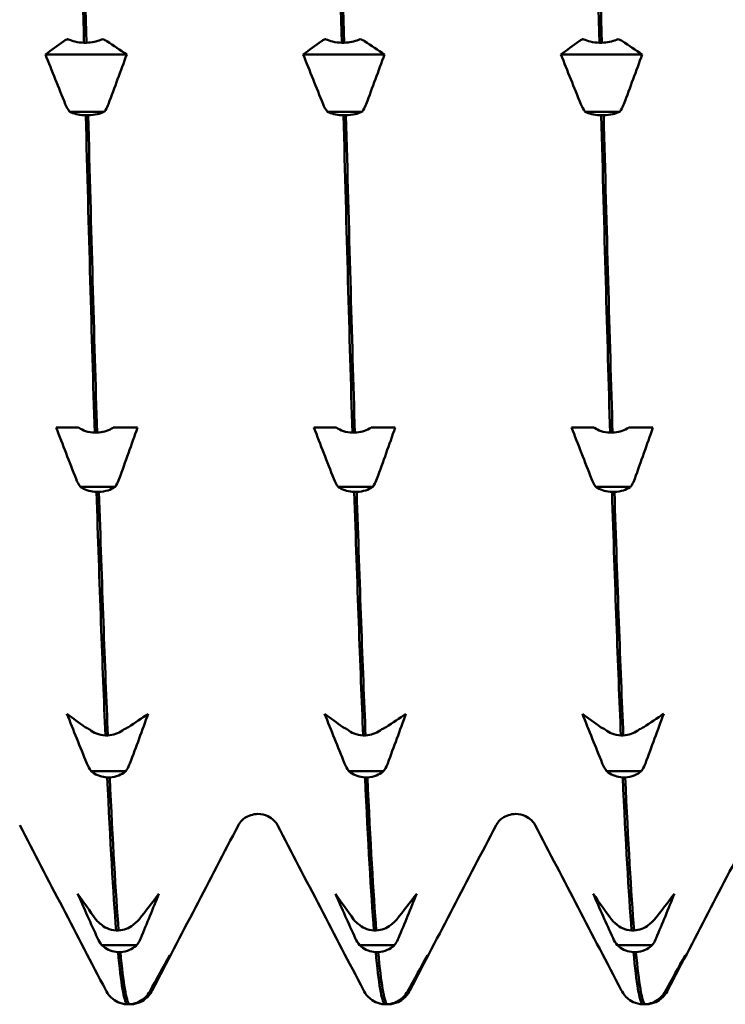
# Model space of a CAD drawing. Header units: millimetres. Extents: x 49 to 192, y 96 to 231.
# Tile 16 of 24: x 128.55 to 133.52, y 174.61 to 181.55. Entities that reach past the tile are written whole.
import ezdxf

# ---------------------------------------------------------------- set-up
doc = ezdxf.new("R2010")
doc.units = ezdxf.units.MM
doc.layers.add('Видимый контур (ГОСТ)', color=7, linetype='Continuous', lineweight=50)

msp = doc.modelspace()

# ---------------------------------------------------------------- linework, layer by layer
at = {"layer": 'Видимый контур (ГОСТ)'}
for p, q in [((129.0018, 181.3886), (129.0187, 181.3886)), ((130.8179, 181.3886), (130.8348, 181.3886)), ((132.634, 181.3886), (132.6509, 181.3886)), ((129.3034, 181.3058), (128.7302, 181.3058)), ((131.1195, 181.3058), (130.5463, 181.3058)), ((132.9356, 181.3058), (132.3624, 181.3058)), ((129.1459, 180.9018), (128.9008, 180.9018)), ((130.962, 180.9018), (130.7169, 180.9018)), ((132.7781, 180.9018), (132.533, 180.9018)), ((129.0318, 180.8764), (129.0149, 180.8764)), ((130.8479, 180.8764), (130.831, 180.8764)), ((132.664, 180.8764), (132.6471, 180.8764)), ((128.8058, 178.6755), (128.9347, 178.6755)), ((128.9347, 178.6755), (128.9633, 178.6755)), ((129.2085, 178.6755), (129.2389, 178.6755)), ((129.2389, 178.6755), (129.3791, 178.6755)), ((130.6219, 178.6755), (130.7508, 178.6755)), ((130.7508, 178.6755), (130.7794, 178.6755)), ((131.0246, 178.6755), (131.055, 178.6755)), ((131.055, 178.6755), (131.1952, 178.6755)), ((132.438, 178.6755), (132.5669, 178.6755)), ((132.5669, 178.6755), (132.5955, 178.6755)), ((132.8407, 178.6755), (132.8711, 178.6755)), ((132.8711, 178.6755), (133.0113, 178.6755)), ((129.0774, 178.6395), (129.0944, 178.6395)), ((130.8935, 178.6395), (130.9105, 178.6395)), ((132.7096, 178.6395), (132.7266, 178.6395)), ((129.2216, 178.2573), (128.9765, 178.2573)), ((131.0377, 178.2573), (130.7926, 178.2573)), ((132.8538, 178.2573), (132.6087, 178.2573)), ((129.1075, 178.2213), (129.0905, 178.2213)), ((130.9236, 178.2213), (130.9066, 178.2213)), ((132.7397, 178.2213), (132.7227, 178.2213)), ((129.1531, 176.5049), (129.1701, 176.5049)), ((130.9692, 176.5049), (130.9862, 176.5049)), ((132.7853, 176.5049), (132.8023, 176.5049)), ((129.2973, 176.2533), (129.0521, 176.2533)), ((131.1134, 176.2533), (130.8682, 176.2533)), ((132.9295, 176.2533), (132.6843, 176.2533)), ((129.1832, 176.2092), (129.1662, 176.2092)), ((130.9993, 176.2092), (130.9823, 176.2092)), ((132.8154, 176.2092), (132.7984, 176.2092)), ((129.2288, 175.1303), (129.2458, 175.1303)), ((131.0449, 175.1303), (131.0619, 175.1303)), ((132.861, 175.1303), (132.878, 175.1303)), ((129.373, 175.0263), (129.1278, 175.0263)), ((131.1891, 175.0263), (130.9439, 175.0263)), ((133.0052, 175.0263), (132.76, 175.0263)), ((129.2589, 174.9772), (129.2419, 174.9772)), ((131.075, 174.9772), (131.058, 174.9772)), ((132.8911, 174.9772), (132.8741, 174.9772)), ((129.4486, 174.6601), (129.4355, 174.6601)), ((131.2647, 174.6601), (131.2516, 174.6601)), ((133.0808, 174.6601), (133.0677, 174.6601)), ((129.3044, 174.6092), (129.3214, 174.6092)), ((129.3345, 174.6092), (129.3214, 174.6092)), ((131.1205, 174.6092), (131.1375, 174.6092)), ((131.1506, 174.6092), (131.1375, 174.6092)), ((132.9366, 174.6092), (132.9536, 174.6092)), ((132.9667, 174.6092), (132.9536, 174.6092))]:
    msp.add_line(p, q, dxfattribs=at)
for points in [[(128.9392, 183.9934), (128.96, 183.0896), (128.9809, 182.2145), (129.0018, 181.3886)], [(129.0187, 181.3886), (128.9979, 182.2145), (128.977, 183.0896), (128.9562, 183.9934)], [(130.7553, 183.9934), (130.7761, 183.0896), (130.797, 182.2145), (130.8179, 181.3886)], [(130.8348, 181.3886), (130.814, 182.2145), (130.7931, 183.0896), (130.7723, 183.9934)], [(132.5714, 183.9934), (132.5922, 183.0896), (132.6131, 182.2145), (132.634, 181.3886)], [(132.6509, 181.3886), (132.6301, 182.2145), (132.6092, 183.0896), (132.5884, 183.9934)], [(128.7302, 181.3058), (128.7727, 181.3371), (128.8157, 181.3683), (128.859, 181.3995)], [(129.1328, 181.4141), (129.1448, 181.4098), (129.1551, 181.4049), (129.1632, 181.3995)], [(129.1632, 181.3995), (129.2102, 181.3683), (129.257, 181.3371), (129.3034, 181.3058)], [(130.5463, 181.3058), (130.5888, 181.3371), (130.6318, 181.3683), (130.6751, 181.3995)], [(130.9489, 181.4141), (130.9609, 181.4098), (130.9712, 181.4049), (130.9793, 181.3995)], [(130.9793, 181.3995), (131.0263, 181.3683), (131.0731, 181.3371), (131.1195, 181.3058)], [(132.3624, 181.3058), (132.4049, 181.3371), (132.4479, 181.3683), (132.4912, 181.3995)], [(132.765, 181.4141), (132.777, 181.4098), (132.7873, 181.4049), (132.7954, 181.3995)], [(132.7954, 181.3995), (132.8424, 181.3683), (132.8892, 181.3371), (132.9356, 181.3058)], [(128.8704, 180.9562), (128.8234, 181.0726), (128.7766, 181.1891), (128.7302, 181.3058)], [(129.3034, 181.3058), (129.2609, 181.1891), (129.2179, 181.0726), (129.1746, 180.9562)], [(130.6865, 180.9562), (130.6395, 181.0726), (130.5927, 181.1891), (130.5463, 181.3058)], [(131.1195, 181.3058), (131.077, 181.1891), (131.034, 181.0726), (130.9907, 180.9562)], [(132.5026, 180.9562), (132.4556, 181.0726), (132.4088, 181.1891), (132.3624, 181.3058)], [(132.9356, 181.3058), (132.8931, 181.1891), (132.8501, 181.0726), (132.8068, 180.9562)], [(128.9008, 180.9018), (128.8888, 180.9178), (128.8785, 180.9361), (128.8704, 180.9562)], [(130.7169, 180.9018), (130.7049, 180.9178), (130.6946, 180.9361), (130.6865, 180.9562)], [(132.533, 180.9018), (132.521, 180.9178), (132.5107, 180.9361), (132.5026, 180.9562)], [(129.0149, 180.8764), (129.0357, 180.0717), (129.0566, 179.3203), (129.0774, 178.6395)], [(129.0944, 178.6395), (129.0736, 179.3203), (129.0527, 180.0717), (129.0318, 180.8764)], [(130.831, 180.8764), (130.8518, 180.0717), (130.8727, 179.3203), (130.8935, 178.6395)], [(130.9105, 178.6395), (130.8897, 179.3203), (130.8688, 180.0717), (130.8479, 180.8764)], [(132.6471, 180.8764), (132.6679, 180.0717), (132.6888, 179.3203), (132.7096, 178.6395)], [(132.7266, 178.6395), (132.7058, 179.3203), (132.6849, 180.0717), (132.664, 180.8764)], [(128.9461, 178.3137), (128.899, 178.4341), (128.8523, 178.5547), (128.8058, 178.6755)], [(129.3791, 178.6755), (129.3366, 178.5547), (129.2936, 178.4341), (129.2503, 178.3137)], [(130.7622, 178.3137), (130.7151, 178.4341), (130.6684, 178.5547), (130.6219, 178.6755)], [(131.1952, 178.6755), (131.1527, 178.5547), (131.1097, 178.4341), (131.0664, 178.3137)], [(132.5783, 178.3137), (132.5312, 178.4341), (132.4845, 178.5547), (132.438, 178.6755)], [(133.0113, 178.6755), (132.9688, 178.5547), (132.9258, 178.4341), (132.8825, 178.3137)], [(128.9765, 178.2573), (128.9645, 178.2739), (128.9542, 178.2928), (128.9461, 178.3137)], [(130.7926, 178.2573), (130.7806, 178.2739), (130.7703, 178.2928), (130.7622, 178.3137)], [(132.6087, 178.2573), (132.5967, 178.2739), (132.5864, 178.2928), (132.5783, 178.3137)], [(129.0905, 178.2213), (129.1114, 177.5707), (129.1322, 176.9941), (129.1531, 176.5049)], [(129.1701, 176.5049), (129.1492, 176.9941), (129.1284, 177.5707), (129.1075, 178.2213)], [(130.9066, 178.2213), (130.9275, 177.5707), (130.9483, 176.9941), (130.9692, 176.5049)], [(130.9862, 176.5049), (130.9653, 176.9941), (130.9445, 177.5707), (130.9236, 178.2213)], [(132.7227, 178.2213), (132.7436, 177.5707), (132.7644, 176.9941), (132.7853, 176.5049)], [(132.8023, 176.5049), (132.7814, 176.9941), (132.7606, 177.5707), (132.7397, 178.2213)], [(129.0218, 176.3077), (128.9747, 176.424), (128.9279, 176.5406), (128.8815, 176.6573)], [(128.8815, 176.6573), (128.924, 176.626), (128.967, 176.5948), (129.0103, 176.5636)], [(129.3145, 176.5636), (129.3616, 176.5948), (129.4084, 176.626), (129.4548, 176.6573)], [(129.4548, 176.6573), (129.4122, 176.5406), (129.3693, 176.424), (129.326, 176.3077)], [(130.8379, 176.3077), (130.7908, 176.424), (130.744, 176.5406), (130.6976, 176.6573)], [(130.6976, 176.6573), (130.7401, 176.626), (130.7831, 176.5948), (130.8264, 176.5636)], [(131.1306, 176.5636), (131.1777, 176.5948), (131.2245, 176.626), (131.2709, 176.6573)], [(131.2709, 176.6573), (131.2283, 176.5406), (131.1854, 176.424), (131.1421, 176.3077)], [(132.654, 176.3077), (132.6069, 176.424), (132.5601, 176.5406), (132.5137, 176.6573)], [(132.5137, 176.6573), (132.5562, 176.626), (132.5992, 176.5948), (132.6425, 176.5636)], [(132.9467, 176.5636), (132.9938, 176.5948), (133.0406, 176.626), (133.087, 176.6573)], [(133.087, 176.6573), (133.0444, 176.5406), (133.0015, 176.424), (132.9582, 176.3077)], [(129.2841, 176.549), (129.2961, 176.5533), (129.3064, 176.5582), (129.3145, 176.5636)], [(131.1002, 176.549), (131.1122, 176.5533), (131.1225, 176.5582), (131.1306, 176.5636)], [(132.9163, 176.549), (132.9283, 176.5533), (132.9386, 176.5582), (132.9467, 176.5636)], [(129.0521, 176.2533), (129.0401, 176.2693), (129.0299, 176.2876), (129.0218, 176.3077)], [(130.8682, 176.2533), (130.8562, 176.2693), (130.846, 176.2876), (130.8379, 176.3077)], [(132.6843, 176.2533), (132.6723, 176.2693), (132.6621, 176.2876), (132.654, 176.3077)], [(129.1662, 176.2092), (129.1871, 175.757), (129.2079, 175.3945), (129.2288, 175.1303)], [(129.2458, 175.1303), (129.2249, 175.3945), (129.204, 175.757), (129.1832, 176.2092)], [(130.9823, 176.2092), (131.0032, 175.757), (131.024, 175.3945), (131.0449, 175.1303)], [(131.0619, 175.1303), (131.041, 175.3945), (131.0201, 175.757), (130.9993, 176.2092)], [(132.7984, 176.2092), (132.8193, 175.757), (132.8401, 175.3945), (132.861, 175.1303)], [(132.878, 175.1303), (132.8571, 175.3945), (132.8362, 175.757), (132.8154, 176.2092)], [(129.155, 174.7093), (128.953, 175.0969), (128.751, 175.4845), (128.549, 175.8722)], [(130.0899, 175.8722), (129.8879, 175.4845), (129.6859, 175.0969), (129.484, 174.7093)], [(130.9711, 174.7093), (130.7691, 175.0969), (130.5671, 175.4845), (130.3651, 175.8722)], [(131.906, 175.8722), (131.704, 175.4845), (131.502, 175.0969), (131.3001, 174.7093)], [(132.7872, 174.7093), (132.5852, 175.0969), (132.3832, 175.4845), (132.1812, 175.8722)], [(133.7221, 175.8722), (133.5201, 175.4845), (133.3181, 175.0969), (133.1162, 174.7093)], [(129.0974, 175.0751), (129.0504, 175.1794), (129.0036, 175.2839), (128.9572, 175.3885)], [(128.9572, 175.3885), (128.9997, 175.3281), (129.0427, 175.2678), (129.086, 175.2076)], [(129.3902, 175.2076), (129.4373, 175.2678), (129.484, 175.3281), (129.5304, 175.3885)], [(129.5304, 175.3885), (129.4879, 175.2839), (129.445, 175.1794), (129.4016, 175.0751)], [(130.9135, 175.0751), (130.8665, 175.1794), (130.8197, 175.2839), (130.7733, 175.3885)], [(130.7733, 175.3885), (130.8158, 175.3281), (130.8588, 175.2678), (130.9021, 175.2076)], [(131.2063, 175.2076), (131.2534, 175.2678), (131.3001, 175.3281), (131.3465, 175.3885)], [(131.3465, 175.3885), (131.304, 175.2839), (131.2611, 175.1794), (131.2177, 175.0751)], [(132.7296, 175.0751), (132.6826, 175.1794), (132.6358, 175.2839), (132.5894, 175.3885)], [(132.5894, 175.3885), (132.6319, 175.3281), (132.6749, 175.2678), (132.7182, 175.2076)], [(133.0224, 175.2076), (133.0695, 175.2678), (133.1162, 175.3281), (133.1626, 175.3885)], [(133.1626, 175.3885), (133.1201, 175.2839), (133.0772, 175.1794), (133.0338, 175.0751)], [(129.3598, 175.1794), (129.3718, 175.1877), (129.3821, 175.1972), (129.3902, 175.2076)], [(131.1759, 175.1794), (131.1879, 175.1877), (131.1982, 175.1972), (131.2063, 175.2076)], [(132.992, 175.1794), (133.004, 175.1877), (133.0143, 175.1972), (133.0224, 175.2076)], [(129.1278, 175.0263), (129.1158, 175.0407), (129.1056, 175.0571), (129.0974, 175.0751)], [(130.9439, 175.0263), (130.9319, 175.0407), (130.9217, 175.0571), (130.9135, 175.0751)], [(132.76, 175.0263), (132.748, 175.0407), (132.7378, 175.0571), (132.7296, 175.0751)], [(129.2419, 174.9772), (129.2627, 174.7541), (129.2836, 174.6305), (129.3044, 174.6092)], [(129.3214, 174.6092), (129.3006, 174.6305), (129.2797, 174.7541), (129.2589, 174.9772)], [(129.4659, 174.6999), (129.5129, 174.7851), (129.5597, 174.8704), (129.6061, 174.9558)], [(129.6061, 174.9558), (129.5636, 174.8704), (129.5206, 174.7851), (129.4773, 174.6999)], [(131.058, 174.9772), (131.0788, 174.7541), (131.0997, 174.6305), (131.1205, 174.6092)], [(131.1375, 174.6092), (131.1167, 174.6305), (131.0958, 174.7541), (131.075, 174.9772)], [(131.282, 174.6999), (131.329, 174.7851), (131.3758, 174.8704), (131.4222, 174.9558)], [(131.4222, 174.9558), (131.3797, 174.8704), (131.3367, 174.7851), (131.2934, 174.6999)], [(132.8741, 174.9772), (132.8949, 174.7541), (132.9158, 174.6305), (132.9366, 174.6092)], [(132.9536, 174.6092), (132.9328, 174.6305), (132.9119, 174.7541), (132.8911, 174.9772)], [(133.0981, 174.6999), (133.1451, 174.7851), (133.1919, 174.8704), (133.2383, 174.9558)], [(133.2383, 174.9558), (133.1958, 174.8704), (133.1528, 174.7851), (133.1095, 174.6999)], [(129.1901, 174.6603), (129.1712, 174.6796), (129.1621, 174.6957), (129.155, 174.7093)], [(129.1901, 174.6603), (129.1902, 174.6602), (129.1903, 174.6601), (129.1903, 174.6601)], [(129.4355, 174.6601), (129.4475, 174.6718), (129.4577, 174.6852), (129.4659, 174.6999)], [(129.484, 174.7093), (129.4769, 174.6957), (129.4678, 174.6796), (129.4488, 174.6603)], [(131.0062, 174.6603), (130.9873, 174.6796), (130.9782, 174.6957), (130.9711, 174.7093)], [(131.0062, 174.6603), (131.0063, 174.6602), (131.0064, 174.6601), (131.0064, 174.6601)], [(131.2516, 174.6601), (131.2636, 174.6718), (131.2738, 174.6852), (131.282, 174.6999)], [(131.3001, 174.7093), (131.293, 174.6957), (131.2839, 174.6796), (131.2649, 174.6603)], [(132.8223, 174.6603), (132.8034, 174.6796), (132.7943, 174.6957), (132.7872, 174.7093)], [(132.8223, 174.6603), (132.8224, 174.6602), (132.8225, 174.6601), (132.8225, 174.6601)], [(133.0677, 174.6601), (133.0797, 174.6718), (133.0899, 174.6852), (133.0981, 174.6999)], [(133.1162, 174.7093), (133.1091, 174.6957), (133.1, 174.6796), (133.081, 174.6603)]]:
    msp.add_open_spline(points, degree=3, dxfattribs=at)
for points, knots in [([(128.859, 181.3995), (128.8646, 181.4035), (128.8716, 181.4074), (128.8826, 181.4121), (128.885, 181.4131), (128.8877, 181.4141)], [-0.020105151, -0.020105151, -0.020105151, -0.020105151, -0.01516841, -0.01516841, -0.013799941, -0.013799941, -0.013799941, -0.013799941]), ([(128.8877, 181.4141), (128.8889, 181.4134), (128.8903, 181.4127), (128.9051, 181.4056), (128.9207, 181.4003), (128.9578, 181.3917), (128.9796, 181.3891), (129.0018, 181.3886)], [-0.01282665, -0.01282665, -0.01282665, -0.01282665, -0.01227145, -0.01227145, -0.00665799, -0.00665799, 0, 0, 0, 0]), ([(129.0187, 181.3886), (129.0374, 181.389), (129.0559, 181.391), (129.0907, 181.3978), (129.1069, 181.4026), (129.1252, 181.4104), (129.1291, 181.4122), (129.1328, 181.4141)], [-0.01787911, -0.01787911, -0.01787911, -0.01787911, -0.01226751, -0.01226751, -0.00665623, -0.00665623, -0.00506216, -0.00506216, -0.00506216, -0.00506216]), ([(130.6751, 181.3995), (130.6807, 181.4035), (130.6877, 181.4074), (130.6987, 181.4121), (130.7011, 181.4131), (130.7038, 181.4141)], [-0.020105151, -0.020105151, -0.020105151, -0.020105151, -0.01516841, -0.01516841, -0.013799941, -0.013799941, -0.013799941, -0.013799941]), ([(130.7038, 181.4141), (130.705, 181.4134), (130.7064, 181.4127), (130.7212, 181.4056), (130.7368, 181.4003), (130.7739, 181.3917), (130.7957, 181.3891), (130.8179, 181.3886)], [-0.01282665, -0.01282665, -0.01282665, -0.01282665, -0.01227145, -0.01227145, -0.00665799, -0.00665799, 0, 0, 0, 0]), ([(130.8348, 181.3886), (130.8535, 181.389), (130.872, 181.391), (130.9068, 181.3978), (130.923, 181.4026), (130.9413, 181.4104), (130.9452, 181.4122), (130.9489, 181.4141)], [-0.01787911, -0.01787911, -0.01787911, -0.01787911, -0.01226751, -0.01226751, -0.00665623, -0.00665623, -0.00506216, -0.00506216, -0.00506216, -0.00506216]), ([(132.4912, 181.3995), (132.4968, 181.4035), (132.5038, 181.4074), (132.5148, 181.4121), (132.5172, 181.4131), (132.5199, 181.4141)], [-0.020105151, -0.020105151, -0.020105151, -0.020105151, -0.01516841, -0.01516841, -0.013799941, -0.013799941, -0.013799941, -0.013799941]), ([(132.5199, 181.4141), (132.5211, 181.4134), (132.5225, 181.4127), (132.5373, 181.4056), (132.5529, 181.4003), (132.59, 181.3917), (132.6118, 181.3891), (132.634, 181.3886)], [-0.01282665, -0.01282665, -0.01282665, -0.01282665, -0.01227145, -0.01227145, -0.00665799, -0.00665799, 0, 0, 0, 0]), ([(132.6509, 181.3886), (132.6696, 181.389), (132.6881, 181.391), (132.7229, 181.3978), (132.7391, 181.4026), (132.7574, 181.4104), (132.7613, 181.4122), (132.765, 181.4141)], [-0.01787911, -0.01787911, -0.01787911, -0.01787911, -0.01226751, -0.01226751, -0.00665623, -0.00665623, -0.00506216, -0.00506216, -0.00506216, -0.00506216]), ([(129.0149, 180.8764), (128.9962, 180.8768), (128.9778, 180.8787), (128.9429, 180.8856), (128.9267, 180.8904), (128.9084, 180.8981), (128.9045, 180.8999), (128.9008, 180.9018)], [-0.01787911, -0.01787911, -0.01787911, -0.01787911, -0.01226751, -0.01226751, -0.00665623, -0.00665623, -0.00506216, -0.00506216, -0.00506216, -0.00506216]), ([(129.1459, 180.9018), (129.1447, 180.9012), (129.1433, 180.9005), (129.1285, 180.8934), (129.1129, 180.8881), (129.0758, 180.8795), (129.054, 180.8769), (129.0318, 180.8764)], [-0.01282665, -0.01282665, -0.01282665, -0.01282665, -0.01227145, -0.01227145, -0.00665799, -0.00665799, 0, 0, 0, 0]), ([(129.1746, 180.9562), (129.169, 180.9412), (129.162, 180.9266), (129.1511, 180.9092), (129.1486, 180.9055), (129.1459, 180.9018)], [-0.020105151, -0.020105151, -0.020105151, -0.020105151, -0.01516841, -0.01516841, -0.013799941, -0.013799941, -0.013799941, -0.013799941]), ([(130.831, 180.8764), (130.8123, 180.8768), (130.7939, 180.8787), (130.759, 180.8856), (130.7428, 180.8904), (130.7245, 180.8981), (130.7206, 180.8999), (130.7169, 180.9018)], [-0.01787911, -0.01787911, -0.01787911, -0.01787911, -0.01226751, -0.01226751, -0.00665623, -0.00665623, -0.00506216, -0.00506216, -0.00506216, -0.00506216]), ([(130.962, 180.9018), (130.9608, 180.9012), (130.9594, 180.9005), (130.9446, 180.8934), (130.929, 180.8881), (130.8919, 180.8795), (130.8701, 180.8769), (130.8479, 180.8764)], [-0.01282665, -0.01282665, -0.01282665, -0.01282665, -0.01227145, -0.01227145, -0.00665799, -0.00665799, 0, 0, 0, 0]), ([(130.9907, 180.9562), (130.9851, 180.9412), (130.9781, 180.9266), (130.9672, 180.9092), (130.9647, 180.9055), (130.962, 180.9018)], [-0.020105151, -0.020105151, -0.020105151, -0.020105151, -0.01516841, -0.01516841, -0.013799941, -0.013799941, -0.013799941, -0.013799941]), ([(132.6471, 180.8764), (132.6284, 180.8768), (132.61, 180.8787), (132.5751, 180.8856), (132.5589, 180.8904), (132.5406, 180.8981), (132.5367, 180.8999), (132.533, 180.9018)], [-0.01787911, -0.01787911, -0.01787911, -0.01787911, -0.01226751, -0.01226751, -0.00665623, -0.00665623, -0.00506216, -0.00506216, -0.00506216, -0.00506216]), ([(132.7781, 180.9018), (132.7769, 180.9012), (132.7755, 180.9005), (132.7607, 180.8934), (132.7451, 180.8881), (132.708, 180.8795), (132.6862, 180.8769), (132.664, 180.8764)], [-0.01282665, -0.01282665, -0.01282665, -0.01282665, -0.01227145, -0.01227145, -0.00665799, -0.00665799, 0, 0, 0, 0]), ([(132.8068, 180.9562), (132.8012, 180.9412), (132.7942, 180.9266), (132.7833, 180.9092), (132.7808, 180.9055), (132.7781, 180.9018)], [-0.020105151, -0.020105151, -0.020105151, -0.020105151, -0.01516841, -0.01516841, -0.013799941, -0.013799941, -0.013799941, -0.013799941]), ([(128.9633, 178.6755), (128.9646, 178.6746), (128.9659, 178.6737), (128.9808, 178.6637), (128.9964, 178.6562), (129.0335, 178.644), (129.0553, 178.6402), (129.0774, 178.6395)], [-0.01282665, -0.01282665, -0.01282665, -0.01282665, -0.01227145, -0.01227145, -0.00665799, -0.00665799, 0, 0, 0, 0]), ([(129.0944, 178.6395), (129.1131, 178.6401), (129.1315, 178.6429), (129.1664, 178.6525), (129.1825, 178.6594), (129.2009, 178.6703), (129.2048, 178.6729), (129.2085, 178.6755)], [-0.01787911, -0.01787911, -0.01787911, -0.01787911, -0.01226751, -0.01226751, -0.00665623, -0.00665623, -0.00506216, -0.00506216, -0.00506216, -0.00506216]), ([(130.7794, 178.6755), (130.7807, 178.6746), (130.782, 178.6737), (130.7969, 178.6637), (130.8125, 178.6562), (130.8496, 178.644), (130.8714, 178.6402), (130.8935, 178.6395)], [-0.01282665, -0.01282665, -0.01282665, -0.01282665, -0.01227145, -0.01227145, -0.00665799, -0.00665799, 0, 0, 0, 0]), ([(130.9105, 178.6395), (130.9292, 178.6401), (130.9476, 178.6429), (130.9825, 178.6525), (130.9986, 178.6594), (131.017, 178.6703), (131.0209, 178.6729), (131.0246, 178.6755)], [-0.01787911, -0.01787911, -0.01787911, -0.01787911, -0.01226751, -0.01226751, -0.00665623, -0.00665623, -0.00506216, -0.00506216, -0.00506216, -0.00506216]), ([(132.5955, 178.6755), (132.5968, 178.6746), (132.5981, 178.6737), (132.613, 178.6637), (132.6286, 178.6562), (132.6657, 178.644), (132.6875, 178.6402), (132.7096, 178.6395)], [-0.01282665, -0.01282665, -0.01282665, -0.01282665, -0.01227145, -0.01227145, -0.00665799, -0.00665799, 0, 0, 0, 0]), ([(132.7266, 178.6395), (132.7453, 178.6401), (132.7637, 178.6429), (132.7986, 178.6525), (132.8147, 178.6594), (132.8331, 178.6703), (132.837, 178.6729), (132.8407, 178.6755)], [-0.01787911, -0.01787911, -0.01787911, -0.01787911, -0.01226751, -0.01226751, -0.00665623, -0.00665623, -0.00506216, -0.00506216, -0.00506216, -0.00506216]), ([(129.0905, 178.2213), (129.0718, 178.2219), (129.0534, 178.2247), (129.0186, 178.2343), (129.0024, 178.2411), (128.9841, 178.2521), (128.9802, 178.2546), (128.9765, 178.2573)], [-0.01787911, -0.01787911, -0.01787911, -0.01787911, -0.01226751, -0.01226751, -0.00665623, -0.00665623, -0.00506216, -0.00506216, -0.00506216, -0.00506216]), ([(129.2216, 178.2573), (129.2203, 178.2564), (129.219, 178.2555), (129.2041, 178.2454), (129.1886, 178.2379), (129.1515, 178.2258), (129.1297, 178.222), (129.1075, 178.2213)], [-0.01282665, -0.01282665, -0.01282665, -0.01282665, -0.01227145, -0.01227145, -0.00665799, -0.00665799, 0, 0, 0, 0]), ([(129.2503, 178.3137), (129.2447, 178.2981), (129.2376, 178.283), (129.2267, 178.2649), (129.2242, 178.2611), (129.2216, 178.2573)], [-0.020105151, -0.020105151, -0.020105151, -0.020105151, -0.01516841, -0.01516841, -0.013799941, -0.013799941, -0.013799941, -0.013799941]), ([(130.9066, 178.2213), (130.8879, 178.2219), (130.8695, 178.2247), (130.8347, 178.2343), (130.8185, 178.2411), (130.8002, 178.2521), (130.7963, 178.2546), (130.7926, 178.2573)], [-0.01787911, -0.01787911, -0.01787911, -0.01787911, -0.01226751, -0.01226751, -0.00665623, -0.00665623, -0.00506216, -0.00506216, -0.00506216, -0.00506216]), ([(131.0377, 178.2573), (131.0364, 178.2564), (131.0351, 178.2555), (131.0202, 178.2454), (131.0047, 178.2379), (130.9676, 178.2258), (130.9458, 178.222), (130.9236, 178.2213)], [-0.01282665, -0.01282665, -0.01282665, -0.01282665, -0.01227145, -0.01227145, -0.00665799, -0.00665799, 0, 0, 0, 0]), ([(131.0664, 178.3137), (131.0608, 178.2981), (131.0537, 178.283), (131.0428, 178.2649), (131.0403, 178.2611), (131.0377, 178.2573)], [-0.020105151, -0.020105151, -0.020105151, -0.020105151, -0.01516841, -0.01516841, -0.013799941, -0.013799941, -0.013799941, -0.013799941]), ([(132.7227, 178.2213), (132.704, 178.2219), (132.6856, 178.2247), (132.6508, 178.2343), (132.6346, 178.2411), (132.6163, 178.2521), (132.6124, 178.2546), (132.6087, 178.2573)], [-0.01787911, -0.01787911, -0.01787911, -0.01787911, -0.01226751, -0.01226751, -0.00665623, -0.00665623, -0.00506216, -0.00506216, -0.00506216, -0.00506216]), ([(132.8538, 178.2573), (132.8525, 178.2564), (132.8512, 178.2555), (132.8363, 178.2454), (132.8208, 178.2379), (132.7837, 178.2258), (132.7619, 178.222), (132.7397, 178.2213)], [-0.01282665, -0.01282665, -0.01282665, -0.01282665, -0.01227145, -0.01227145, -0.00665799, -0.00665799, 0, 0, 0, 0]), ([(132.8825, 178.3137), (132.8769, 178.2981), (132.8698, 178.283), (132.8589, 178.2649), (132.8564, 178.2611), (132.8538, 178.2573)], [-0.020105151, -0.020105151, -0.020105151, -0.020105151, -0.01516841, -0.01516841, -0.013799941, -0.013799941, -0.013799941, -0.013799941]), ([(129.0103, 176.5636), (129.0159, 176.5596), (129.023, 176.5557), (129.0339, 176.551), (129.0364, 176.55), (129.039, 176.549)], [-0.020105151, -0.020105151, -0.020105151, -0.020105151, -0.01516841, -0.01516841, -0.013799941, -0.013799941, -0.013799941, -0.013799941]), ([(129.039, 176.549), (129.0403, 176.5479), (129.0416, 176.5468), (129.0565, 176.5345), (129.072, 176.5253), (129.1092, 176.5104), (129.1309, 176.5058), (129.1531, 176.5049)], [-0.01282665, -0.01282665, -0.01282665, -0.01282665, -0.01227145, -0.01227145, -0.00665799, -0.00665799, 0, 0, 0, 0]), ([(129.1701, 176.5049), (129.1888, 176.5057), (129.2072, 176.509), (129.242, 176.5209), (129.2582, 176.5292), (129.2765, 176.5426), (129.2804, 176.5458), (129.2841, 176.549)], [-0.01787911, -0.01787911, -0.01787911, -0.01787911, -0.01226751, -0.01226751, -0.00665623, -0.00665623, -0.00506216, -0.00506216, -0.00506216, -0.00506216]), ([(130.8264, 176.5636), (130.832, 176.5596), (130.8391, 176.5557), (130.85, 176.551), (130.8525, 176.55), (130.8551, 176.549)], [-0.020105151, -0.020105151, -0.020105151, -0.020105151, -0.01516841, -0.01516841, -0.013799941, -0.013799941, -0.013799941, -0.013799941]), ([(130.8551, 176.549), (130.8564, 176.5479), (130.8577, 176.5468), (130.8726, 176.5345), (130.8881, 176.5253), (130.9253, 176.5104), (130.947, 176.5058), (130.9692, 176.5049)], [-0.01282665, -0.01282665, -0.01282665, -0.01282665, -0.01227145, -0.01227145, -0.00665799, -0.00665799, 0, 0, 0, 0]), ([(130.9862, 176.5049), (131.0049, 176.5057), (131.0233, 176.509), (131.0581, 176.5209), (131.0743, 176.5292), (131.0926, 176.5426), (131.0965, 176.5458), (131.1002, 176.549)], [-0.01787911, -0.01787911, -0.01787911, -0.01787911, -0.01226751, -0.01226751, -0.00665623, -0.00665623, -0.00506216, -0.00506216, -0.00506216, -0.00506216]), ([(132.6425, 176.5636), (132.6481, 176.5596), (132.6552, 176.5557), (132.6661, 176.551), (132.6686, 176.55), (132.6712, 176.549)], [-0.020105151, -0.020105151, -0.020105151, -0.020105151, -0.01516841, -0.01516841, -0.013799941, -0.013799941, -0.013799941, -0.013799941]), ([(132.6712, 176.549), (132.6725, 176.5479), (132.6738, 176.5468), (132.6887, 176.5345), (132.7042, 176.5253), (132.7414, 176.5104), (132.7631, 176.5058), (132.7853, 176.5049)], [-0.01282665, -0.01282665, -0.01282665, -0.01282665, -0.01227145, -0.01227145, -0.00665799, -0.00665799, 0, 0, 0, 0]), ([(132.8023, 176.5049), (132.821, 176.5057), (132.8394, 176.509), (132.8742, 176.5209), (132.8904, 176.5292), (132.9087, 176.5426), (132.9126, 176.5458), (132.9163, 176.549)], [-0.01787911, -0.01787911, -0.01787911, -0.01787911, -0.01226751, -0.01226751, -0.00665623, -0.00665623, -0.00506216, -0.00506216, -0.00506216, -0.00506216]), ([(129.1662, 176.2092), (129.1475, 176.2099), (129.1291, 176.2133), (129.0943, 176.2251), (129.0781, 176.2335), (129.0597, 176.2469), (129.0559, 176.25), (129.0521, 176.2533)], [-0.01787911, -0.01787911, -0.01787911, -0.01787911, -0.01226751, -0.01226751, -0.00665623, -0.00665623, -0.00506216, -0.00506216, -0.00506216, -0.00506216]), ([(129.2973, 176.2533), (129.296, 176.2522), (129.2947, 176.251), (129.2798, 176.2387), (129.2642, 176.2296), (129.2271, 176.2147), (129.2054, 176.2101), (129.1832, 176.2092)], [-0.01282665, -0.01282665, -0.01282665, -0.01282665, -0.01227145, -0.01227145, -0.00665799, -0.00665799, 0, 0, 0, 0]), ([(129.326, 176.3077), (129.3204, 176.2927), (129.3133, 176.2781), (129.3024, 176.2607), (129.2999, 176.2569), (129.2973, 176.2533)], [-0.020105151, -0.020105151, -0.020105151, -0.020105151, -0.01516841, -0.01516841, -0.013799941, -0.013799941, -0.013799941, -0.013799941]), ([(130.9823, 176.2092), (130.9636, 176.2099), (130.9452, 176.2133), (130.9104, 176.2251), (130.8942, 176.2335), (130.8758, 176.2469), (130.872, 176.25), (130.8682, 176.2533)], [-0.01787911, -0.01787911, -0.01787911, -0.01787911, -0.01226751, -0.01226751, -0.00665623, -0.00665623, -0.00506216, -0.00506216, -0.00506216, -0.00506216]), ([(131.1134, 176.2533), (131.1121, 176.2522), (131.1108, 176.251), (131.0959, 176.2387), (131.0803, 176.2296), (131.0432, 176.2147), (131.0215, 176.2101), (130.9993, 176.2092)], [-0.01282665, -0.01282665, -0.01282665, -0.01282665, -0.01227145, -0.01227145, -0.00665799, -0.00665799, 0, 0, 0, 0]), ([(131.1421, 176.3077), (131.1365, 176.2927), (131.1294, 176.2781), (131.1185, 176.2607), (131.116, 176.2569), (131.1134, 176.2533)], [-0.020105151, -0.020105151, -0.020105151, -0.020105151, -0.01516841, -0.01516841, -0.013799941, -0.013799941, -0.013799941, -0.013799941]), ([(132.7984, 176.2092), (132.7797, 176.2099), (132.7613, 176.2133), (132.7265, 176.2251), (132.7103, 176.2335), (132.6919, 176.2469), (132.6881, 176.25), (132.6843, 176.2533)], [-0.01787911, -0.01787911, -0.01787911, -0.01787911, -0.01226751, -0.01226751, -0.00665623, -0.00665623, -0.00506216, -0.00506216, -0.00506216, -0.00506216]), ([(132.9295, 176.2533), (132.9282, 176.2522), (132.9269, 176.251), (132.912, 176.2387), (132.8964, 176.2296), (132.8593, 176.2147), (132.8376, 176.2101), (132.8154, 176.2092)], [-0.01282665, -0.01282665, -0.01282665, -0.01282665, -0.01227145, -0.01227145, -0.00665799, -0.00665799, 0, 0, 0, 0]), ([(132.9582, 176.3077), (132.9526, 176.2927), (132.9455, 176.2781), (132.9346, 176.2607), (132.9321, 176.2569), (132.9295, 176.2533)], [-0.020105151, -0.020105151, -0.020105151, -0.020105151, -0.01516841, -0.01516841, -0.013799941, -0.013799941, -0.013799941, -0.013799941]), ([(130.2275, 175.9509), (130.1917, 175.9509), (130.1576, 175.9373), (130.1182, 175.9105), (130.1078, 175.8984), (130.095, 175.8816), (130.0919, 175.876), (130.0899, 175.8722)], [0, 0, 0, 0, 0.02184572, 0.02184572, 0.04082686, 0.04082686, 0.05840191, 0.05840191, 0.05840191, 0.05840191]), ([(130.3651, 175.8722), (130.362, 175.8783), (130.3565, 175.8897), (130.3289, 175.916), (130.3154, 175.9266), (130.2777, 175.9444), (130.2527, 175.9509), (130.2275, 175.9509)], [0, 0, 0, 0, 0.02824653, 0.02824653, 0.04306105, 0.04306105, 0.05842711, 0.05842711, 0.05842711, 0.05842711]), ([(132.0436, 175.9509), (132.0078, 175.9509), (131.9737, 175.9373), (131.9343, 175.9105), (131.9239, 175.8984), (131.9111, 175.8816), (131.908, 175.876), (131.906, 175.8722)], [0, 0, 0, 0, 0.02184572, 0.02184572, 0.04082686, 0.04082686, 0.05840191, 0.05840191, 0.05840191, 0.05840191]), ([(132.1812, 175.8722), (132.1781, 175.8783), (132.1726, 175.8897), (132.145, 175.916), (132.1315, 175.9266), (132.0938, 175.9444), (132.0688, 175.9509), (132.0436, 175.9509)], [0, 0, 0, 0, 0.02824653, 0.02824653, 0.04306105, 0.04306105, 0.05842711, 0.05842711, 0.05842711, 0.05842711]), ([(129.086, 175.2076), (129.0916, 175.1998), (129.0986, 175.1923), (129.1096, 175.1832), (129.1121, 175.1813), (129.1147, 175.1794)], [-0.020105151, -0.020105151, -0.020105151, -0.020105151, -0.01516841, -0.01516841, -0.013799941, -0.013799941, -0.013799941, -0.013799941]), ([(130.9021, 175.2076), (130.9077, 175.1998), (130.9147, 175.1923), (130.9257, 175.1832), (130.9282, 175.1813), (130.9308, 175.1794)], [-0.020105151, -0.020105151, -0.020105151, -0.020105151, -0.01516841, -0.01516841, -0.013799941, -0.013799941, -0.013799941, -0.013799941]), ([(132.7182, 175.2076), (132.7238, 175.1998), (132.7308, 175.1923), (132.7418, 175.1832), (132.7443, 175.1813), (132.7469, 175.1794)], [-0.020105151, -0.020105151, -0.020105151, -0.020105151, -0.01516841, -0.01516841, -0.013799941, -0.013799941, -0.013799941, -0.013799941]), ([(129.1147, 175.1794), (129.116, 175.1782), (129.1173, 175.1769), (129.1322, 175.1632), (129.1477, 175.1529), (129.1848, 175.1363), (129.2066, 175.1312), (129.2288, 175.1303)], [-0.01282665, -0.01282665, -0.01282665, -0.01282665, -0.01227145, -0.01227145, -0.00665799, -0.00665799, 0, 0, 0, 0]), ([(129.2458, 175.1303), (129.2644, 175.1311), (129.2829, 175.1348), (129.3177, 175.148), (129.3339, 175.1573), (129.3522, 175.1723), (129.3561, 175.1758), (129.3598, 175.1794)], [-0.01787911, -0.01787911, -0.01787911, -0.01787911, -0.01226751, -0.01226751, -0.00665623, -0.00665623, -0.00506216, -0.00506216, -0.00506216, -0.00506216]), ([(130.9308, 175.1794), (130.9321, 175.1782), (130.9334, 175.1769), (130.9483, 175.1632), (130.9638, 175.1529), (131.0009, 175.1363), (131.0227, 175.1312), (131.0449, 175.1303)], [-0.01282665, -0.01282665, -0.01282665, -0.01282665, -0.01227145, -0.01227145, -0.00665799, -0.00665799, 0, 0, 0, 0]), ([(131.0619, 175.1303), (131.0805, 175.1311), (131.099, 175.1348), (131.1338, 175.148), (131.15, 175.1573), (131.1683, 175.1723), (131.1722, 175.1758), (131.1759, 175.1794)], [-0.01787911, -0.01787911, -0.01787911, -0.01787911, -0.01226751, -0.01226751, -0.00665623, -0.00665623, -0.00506216, -0.00506216, -0.00506216, -0.00506216]), ([(132.7469, 175.1794), (132.7482, 175.1782), (132.7495, 175.1769), (132.7644, 175.1632), (132.7799, 175.1529), (132.817, 175.1363), (132.8388, 175.1312), (132.861, 175.1303)], [-0.01282665, -0.01282665, -0.01282665, -0.01282665, -0.01227145, -0.01227145, -0.00665799, -0.00665799, 0, 0, 0, 0]), ([(132.878, 175.1303), (132.8966, 175.1311), (132.9151, 175.1348), (132.9499, 175.148), (132.9661, 175.1573), (132.9844, 175.1723), (132.9883, 175.1758), (132.992, 175.1794)], [-0.01787911, -0.01787911, -0.01787911, -0.01787911, -0.01226751, -0.01226751, -0.00665623, -0.00665623, -0.00506216, -0.00506216, -0.00506216, -0.00506216]), ([(129.4016, 175.0751), (129.396, 175.0617), (129.389, 175.0486), (129.3781, 175.0329), (129.3756, 175.0296), (129.373, 175.0263)], [-0.020105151, -0.020105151, -0.020105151, -0.020105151, -0.01516841, -0.01516841, -0.013799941, -0.013799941, -0.013799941, -0.013799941]), ([(131.2177, 175.0751), (131.2121, 175.0617), (131.2051, 175.0486), (131.1942, 175.0329), (131.1917, 175.0296), (131.1891, 175.0263)], [-0.020105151, -0.020105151, -0.020105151, -0.020105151, -0.01516841, -0.01516841, -0.013799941, -0.013799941, -0.013799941, -0.013799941]), ([(133.0338, 175.0751), (133.0282, 175.0617), (133.0212, 175.0486), (133.0103, 175.0329), (133.0078, 175.0296), (133.0052, 175.0263)], [-0.020105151, -0.020105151, -0.020105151, -0.020105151, -0.01516841, -0.01516841, -0.013799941, -0.013799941, -0.013799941, -0.013799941]), ([(129.2419, 174.9772), (129.2232, 174.978), (129.2048, 174.9817), (129.1699, 174.9949), (129.1538, 175.0042), (129.1354, 175.0192), (129.1315, 175.0227), (129.1278, 175.0263)], [-0.01787911, -0.01787911, -0.01787911, -0.01787911, -0.01226751, -0.01226751, -0.00665623, -0.00665623, -0.00506216, -0.00506216, -0.00506216, -0.00506216]), ([(129.373, 175.0263), (129.3717, 175.0251), (129.3703, 175.0238), (129.3555, 175.0101), (129.3399, 174.9999), (129.3028, 174.9833), (129.281, 174.9781), (129.2589, 174.9772)], [-0.01282665, -0.01282665, -0.01282665, -0.01282665, -0.01227145, -0.01227145, -0.00665799, -0.00665799, 0, 0, 0, 0]), ([(131.058, 174.9772), (131.0393, 174.978), (131.0209, 174.9817), (130.986, 174.9949), (130.9699, 175.0042), (130.9515, 175.0192), (130.9476, 175.0227), (130.9439, 175.0263)], [-0.01787911, -0.01787911, -0.01787911, -0.01787911, -0.01226751, -0.01226751, -0.00665623, -0.00665623, -0.00506216, -0.00506216, -0.00506216, -0.00506216]), ([(131.1891, 175.0263), (131.1878, 175.0251), (131.1864, 175.0238), (131.1716, 175.0101), (131.156, 174.9999), (131.1189, 174.9833), (131.0971, 174.9781), (131.075, 174.9772)], [-0.01282665, -0.01282665, -0.01282665, -0.01282665, -0.01227145, -0.01227145, -0.00665799, -0.00665799, 0, 0, 0, 0]), ([(132.8741, 174.9772), (132.8554, 174.978), (132.837, 174.9817), (132.8021, 174.9949), (132.786, 175.0042), (132.7676, 175.0192), (132.7637, 175.0227), (132.76, 175.0263)], [-0.01787911, -0.01787911, -0.01787911, -0.01787911, -0.01226751, -0.01226751, -0.00665623, -0.00665623, -0.00506216, -0.00506216, -0.00506216, -0.00506216]), ([(133.0052, 175.0263), (133.0039, 175.0251), (133.0025, 175.0238), (132.9877, 175.0101), (132.9721, 174.9999), (132.935, 174.9833), (132.9132, 174.9781), (132.8911, 174.9772)], [-0.01282665, -0.01282665, -0.01282665, -0.01282665, -0.01227145, -0.01227145, -0.00665799, -0.00665799, 0, 0, 0, 0]), ([(129.1903, 174.6601), (129.1916, 174.6588), (129.1929, 174.6575), (129.2078, 174.6433), (129.2234, 174.6326), (129.2605, 174.6155), (129.2823, 174.6101), (129.3044, 174.6092)], [-0.01282665, -0.01282665, -0.01282665, -0.01282665, -0.01227145, -0.01227145, -0.00665799, -0.00665799, 0, 0, 0, 0]), ([(129.3214, 174.6092), (129.3401, 174.61), (129.3585, 174.6139), (129.3934, 174.6275), (129.4095, 174.6372), (129.4279, 174.6527), (129.4318, 174.6563), (129.4355, 174.6601)], [-0.01787911, -0.01787911, -0.01787911, -0.01787911, -0.01226751, -0.01226751, -0.00665623, -0.00665623, -0.00506216, -0.00506216, -0.00506216, -0.00506216]), ([(129.4486, 174.6601), (129.4473, 174.6588), (129.446, 174.6575), (129.4311, 174.6433), (129.4156, 174.6326), (129.3785, 174.6155), (129.3567, 174.6101), (129.3345, 174.6092)], [-0.01282665, -0.01282665, -0.01282665, -0.01282665, -0.01227145, -0.01227145, -0.00665799, -0.00665799, 0, 0, 0, 0]), ([(129.4773, 174.6999), (129.4717, 174.6889), (129.4647, 174.6782), (129.4537, 174.6655), (129.4512, 174.6627), (129.4486, 174.6601)], [-0.020105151, -0.020105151, -0.020105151, -0.020105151, -0.01516841, -0.01516841, -0.013799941, -0.013799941, -0.013799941, -0.013799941]), ([(131.0064, 174.6601), (131.0077, 174.6588), (131.009, 174.6575), (131.0239, 174.6433), (131.0395, 174.6326), (131.0766, 174.6155), (131.0984, 174.6101), (131.1205, 174.6092)], [-0.01282665, -0.01282665, -0.01282665, -0.01282665, -0.01227145, -0.01227145, -0.00665799, -0.00665799, 0, 0, 0, 0]), ([(131.1375, 174.6092), (131.1562, 174.61), (131.1746, 174.6139), (131.2095, 174.6275), (131.2256, 174.6372), (131.244, 174.6527), (131.2479, 174.6563), (131.2516, 174.6601)], [-0.01787911, -0.01787911, -0.01787911, -0.01787911, -0.01226751, -0.01226751, -0.00665623, -0.00665623, -0.00506216, -0.00506216, -0.00506216, -0.00506216]), ([(131.2647, 174.6601), (131.2634, 174.6588), (131.2621, 174.6575), (131.2472, 174.6433), (131.2317, 174.6326), (131.1946, 174.6155), (131.1728, 174.6101), (131.1506, 174.6092)], [-0.01282665, -0.01282665, -0.01282665, -0.01282665, -0.01227145, -0.01227145, -0.00665799, -0.00665799, 0, 0, 0, 0]), ([(131.2934, 174.6999), (131.2878, 174.6889), (131.2808, 174.6782), (131.2698, 174.6655), (131.2673, 174.6627), (131.2647, 174.6601)], [-0.020105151, -0.020105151, -0.020105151, -0.020105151, -0.01516841, -0.01516841, -0.013799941, -0.013799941, -0.013799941, -0.013799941]), ([(132.8225, 174.6601), (132.8238, 174.6588), (132.8251, 174.6575), (132.84, 174.6433), (132.8556, 174.6326), (132.8927, 174.6155), (132.9145, 174.6101), (132.9366, 174.6092)], [-0.01282665, -0.01282665, -0.01282665, -0.01282665, -0.01227145, -0.01227145, -0.00665799, -0.00665799, 0, 0, 0, 0]), ([(132.9536, 174.6092), (132.9723, 174.61), (132.9907, 174.6139), (133.0256, 174.6275), (133.0417, 174.6372), (133.0601, 174.6527), (133.064, 174.6563), (133.0677, 174.6601)], [-0.01787911, -0.01787911, -0.01787911, -0.01787911, -0.01226751, -0.01226751, -0.00665623, -0.00665623, -0.00506216, -0.00506216, -0.00506216, -0.00506216]), ([(133.0808, 174.6601), (133.0795, 174.6588), (133.0782, 174.6575), (133.0633, 174.6433), (133.0478, 174.6326), (133.0107, 174.6155), (132.9889, 174.6101), (132.9667, 174.6092)], [-0.01282665, -0.01282665, -0.01282665, -0.01282665, -0.01227145, -0.01227145, -0.00665799, -0.00665799, 0, 0, 0, 0]), ([(133.1095, 174.6999), (133.1039, 174.6889), (133.0969, 174.6782), (133.0859, 174.6655), (133.0834, 174.6627), (133.0808, 174.6601)], [-0.020105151, -0.020105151, -0.020105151, -0.020105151, -0.01516841, -0.01516841, -0.013799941, -0.013799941, -0.013799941, -0.013799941])]:
    msp.add_open_spline(points, degree=3, knots=knots, dxfattribs=at)

doc.saveas('drawing.dxf')
